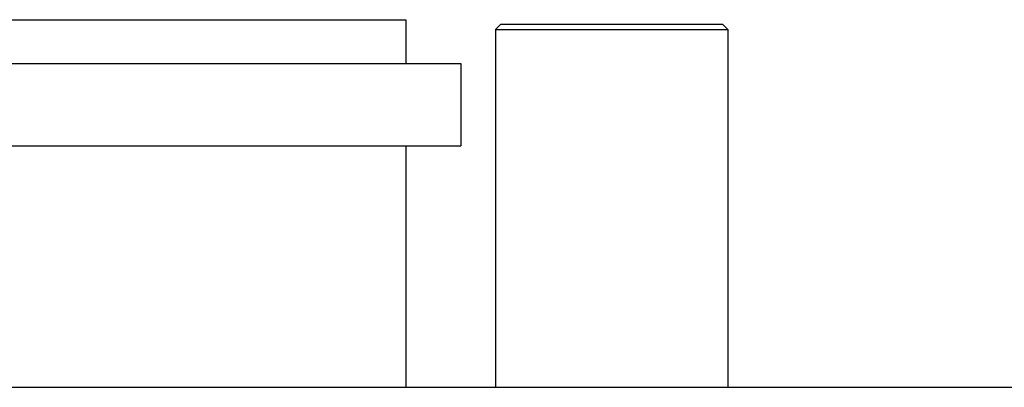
# Model space of a CAD drawing. Extents: x 213 to 948, y 153 to 704.
# Tile 56 of 62: x 876 to 912, y 690 to 704. Entities that reach past the tile are written whole.
import ezdxf

# ---------------------------------------------------------------- set-up
doc = ezdxf.new("R2010")
doc.units = 0
doc.header["$LTSCALE"] = 65.395
doc.header["$MEASUREMENT"] = 0
for name, color, linetype in [('133-357781_DXF_CONTINUOUS_LINE', 7, 'CONTINUOUS'), ('133-357910_DXF_CONTINUOUS_LINE', 7, 'CONTINUOUS'), ('133-358092_DXF_CONTINUOUS_LINE', 7, 'CONTINUOUS')]:
    doc.layers.add(name, color=color, linetype=linetype)

msp = doc.modelspace()

# ---------------------------------------------------------------- linework, layer by layer
at = {"layer": '133-357781_DXF_CONTINUOUS_LINE', "color": 7, "linetype": 'Continuous'}
for p, q in [((849.66916, 703.87307), (889.66916, 703.87307)), ((889.66916, 703.87307), (889.819, 703.87307)), ((889.819, 703.87307), (890.26916, 703.87307)), ((890.26916, 703.87307), (890.26916, 702.27307)), ((890.26916, 703.87307), (890.26916, 702.27307)), ((849.06916, 702.27307), (890.26916, 702.27307)), ((890.26916, 702.27307), (892.26916, 702.27307)), ((892.26916, 702.27307), (892.26916, 699.27307)), ((892.26916, 702.27307), (892.26916, 699.27307)), ((849.06916, 699.27307), (890.26916, 699.27307)), ((890.26916, 699.27307), (890.26916, 690.47307)), ((890.26916, 699.27307), (892.26916, 699.27307)), ((890.26916, 699.27307), (890.26916, 690.47307))]:
    msp.add_line(p, q, dxfattribs=at)
at = {"layer": '133-357910_DXF_CONTINUOUS_LINE', "color": 7, "linetype": 'Continuous'}
for p, q in [((893.72928, 703.71298), (893.52925, 703.51294)), ((893.72854, 703.71307), (893.733, 703.71307)), ((893.733, 703.71307), (894.25691, 703.71307)), ((894.25691, 703.71307), (901.35856, 703.71307)), ((901.35856, 703.71307), (901.80977, 703.71307)), ((901.80903, 703.71298), (902.00906, 703.51294)), ((893.52916, 703.51301), (893.5332, 703.51307)), ((893.52916, 703.51304), (893.52916, 690.47307)), ((902.00916, 703.51304), (902.00916, 690.47307))]:
    msp.add_line(p, q, dxfattribs=at)
msp.add_lwpolyline([(893.5332, 703.51307), (893.69131, 703.51283), (894.08501, 703.51303), (894.70052, 703.51304), (895.49847, 703.51309), (896.42815, 703.51306), (897.43938, 703.51305), (898.47308, 703.51308), (899.46183, 703.51307), (900.34861, 703.51308), (901.08545, 703.51306), (901.62479, 703.51306), (901.93342, 703.51287), (902.00916, 703.51301)], dxfattribs=at)
at = {"layer": '133-358092_DXF_CONTINUOUS_LINE', "color": 3, "linetype": 'Continuous'}
msp.add_line((813.36916, 690.47307), (943.36916, 690.47307), dxfattribs=at)

doc.saveas('drawing.dxf')
